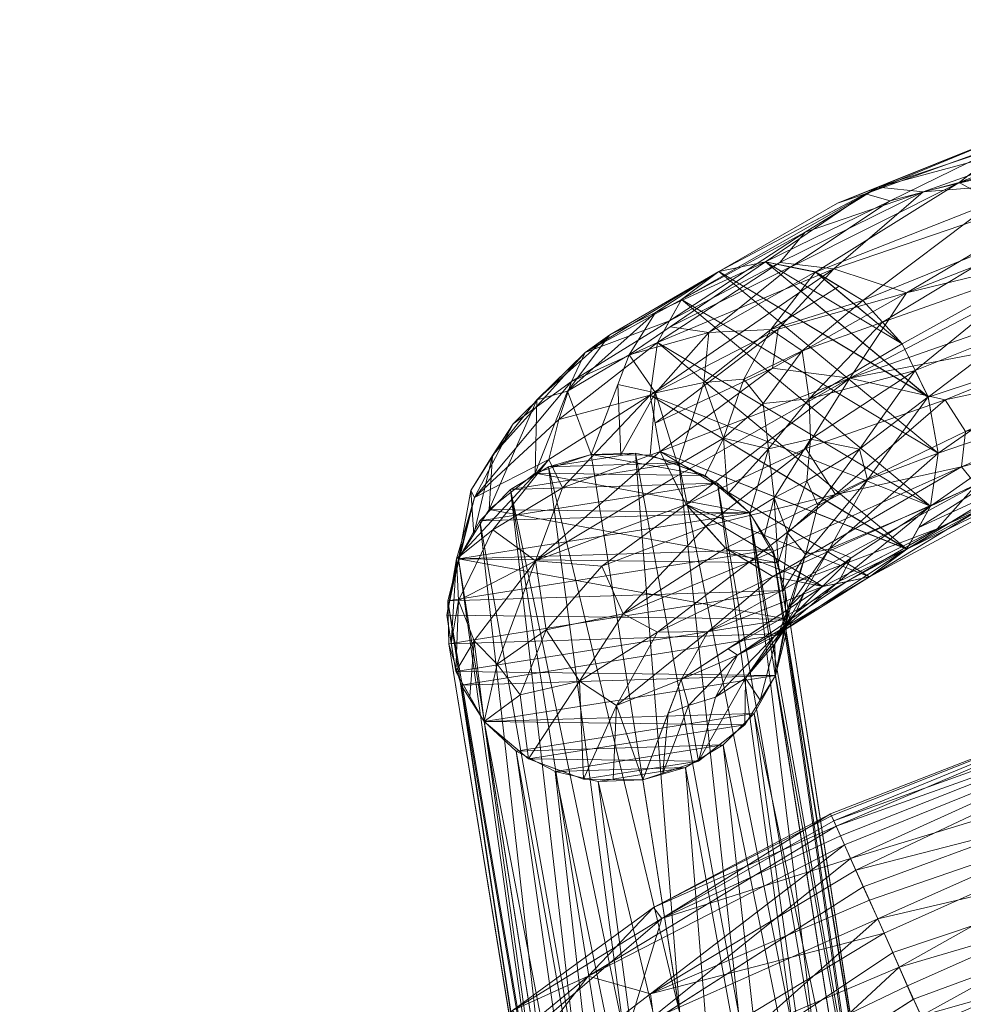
# Model space of a CAD drawing. Header units: millimetres. Extents: x -16752 to -16184, y 4980 to 5533.
# Tile 255 of 256: x -16718 to -16634, y 5439 to 5526. Entities that reach past the tile are written whole.
import ezdxf

# ---------------------------------------------------------------- set-up
doc = ezdxf.new("R2010")
doc.units = ezdxf.units.MM
doc.layers.add('I-FURN', color=30, linetype='Continuous', lineweight=9)

# ---------------------------------------------------------------- blocks, each defined once
blk = doc.blocks.new('2019_EN_Chair_Expormim_T011-U-Fontal - 0_58 x 0_56 x 0_82 m _ 22_75_ x 22_ x 32_25_-141629-_3D_')
at = {"layer": 'I-FURN', "lineweight": 18}
mesh = blk.add_polyface(dxfattribs=at)
corners = [(-179.113, 222.564, 763.591), (-158.169, 233.137, 783.995), (-131.123, 240.195, 797.615), (-100.65, 243.04, 803.104), (-100.901, 245.042, 807.912), (-101.256, 248.566, 811.736), (-101.674, 253.188, 814.119), (-102.102, 258.346, 814.771), (-102.49, 263.415, 813.618), (-102.791, 267.795, 810.796), (-102.969, 270.95, 806.651), (-103.002, 272.505, 801.67), (-102.886, 272.268, 796.462), (-134.259, 269.17, 790.484), (-162.204, 261.914, 776.482), (-184.185, 251.159, 755.726), (-188.284, 250.317, 758.846), (-191.58, 247.859, 762.058), (-193.682, 244.076, 764.983), (-194.336, 239.426, 767.267), (-193.463, 234.466, 768.636), (-191.162, 229.784, 768.924), (-187.713, 225.959, 768.092), (-183.524, 223.448, 766.239), (-154.559, 258.603, 799.014), (-153.397, 249.09, 801.445), (-149.383, 240.686, 798.116), (-150.789, 265.521, 792.571), (-170.285, 257.347, 785.752), (-135.156, 257.988, 808.712), (-171.744, 248.431, 790.245), (-168.353, 239.006, 790.063), (-132.913, 248.237, 807.913), (-134.397, 266.585, 803.54), (-127.304, 263.846, 808.934), (-178.168, 250.563, 783.289), (-126.349, 254.082, 811.294), (-176.734, 240.916, 785.852), (-174.253, 257.757, 777.226), (-160.711, 263.211, 782.775), (-137.068, 269.122, 794.22), (-125.739, 270.116, 801.449), (-147.131, 238.239, 794.919), (-127.202, 243.49, 804.673), (-166.92, 233.116, 784.653), (-175.376, 257.171, 769.337), (-100.776, 244.041, 805.508), (-115.29, 241.673, 800.467), (-125.091, 242.107, 802.32), (-181.319, 223.006, 764.915), (-169.051, 227.644, 773.393), (-165.607, 231.533, 781.915), (-131.599, 245.35, 806.177), (-101.079, 246.804, 809.824), (-115.661, 246.95, 809.583), (-166.543, 236.236, 788.577), (-185.618, 224.704, 767.166), (-178.005, 230.673, 778.154), (-189.437, 227.872, 768.508), (-180.632, 234.742, 780.239), (-192.631, 245.967, 763.521), (-182.92, 251.128, 776.136), (-180.69, 253.798, 775.252), (-102.296, 260.881, 814.195), (-119.091, 261.254, 812.251), (-120.158, 258.117, 812.674), (-193.899, 236.946, 767.951), (-183.551, 241.818, 780.195), (-183.058, 245.243, 780.266), (-154.212, 252.713, 801.218), (-150.229, 256.825, 802.467), (-101.465, 250.877, 812.928), (-117.549, 251.214, 812.06), (-152.09, 245.653, 800.904), (-154.307, 242.028, 797.939), (-102.88, 269.372, 808.724), (-118.913, 269.316, 806.083), (-119.864, 267.388, 808.264), (-152.959, 263.504, 795.048), (-149.849, 262.277, 799.201), (-192.312, 232.125, 768.78), (-148.231, 265.542, 783.483), (-102.944, 272.386, 799.066), (-117.496, 270.825, 793.678), (-119.474, 271.58, 798.59), (-102.985, 271.727, 804.161), (-173.194, 256.537, 766.104), (-177.832, 256.331, 770.794)]
mesh.append_faces([[corners[k] for k in face] for face in [(46, 47, 3)]], dxfattribs={"vtx0": -1})
mesh.append_faces([[corners[k] for k in face] for face in [(66, 68, 19), (75, 77, 9), (18, 61, 60), (6, 72, 71), (63, 65, 7), (60, 62, 17), (13, 84, 83), (1, 51, 50), (47, 48, 2), (49, 51, 23), (5, 54, 53), (23, 44, 56), (22, 57, 58), (81, 40, 13), (15, 45, 86)]], dxfattribs={"vtx0": -1, "vtx1": -1})
mesh.append_faces([[corners[k] for k in face] for face in [(75, 76, 77), (28, 35, 24), (76, 33, 77), (59, 37, 21), (84, 13, 40), (34, 24, 70), (29, 69, 36), (43, 26, 42), (52, 26, 43), (87, 39, 45), (36, 72, 6), (78, 79, 33), (40, 81, 39), (45, 39, 14), (66, 67, 68), (33, 41, 78), (71, 72, 54), (31, 73, 37), (60, 61, 62), (73, 25, 37), (49, 50, 51), (63, 64, 65), (59, 57, 31), (35, 30, 24), (69, 25, 36), (57, 44, 55), (70, 30, 69), (74, 32, 73), (84, 41, 11), (33, 79, 34), (28, 78, 38), (36, 25, 73), (57, 59, 58), (37, 25, 69), (39, 38, 27), (39, 27, 40), (41, 40, 27), (41, 27, 78), (76, 10, 41), (44, 42, 26), (48, 4, 43), (54, 43, 53), (44, 26, 55), (87, 45, 16), (42, 2, 48), (46, 48, 47), (42, 48, 43), (51, 42, 44), (42, 51, 1), (51, 44, 23), (74, 52, 32), (43, 54, 52), (74, 55, 26), (57, 55, 31), (44, 57, 56), (37, 59, 31), (28, 62, 61), (18, 35, 61), (35, 28, 61), (28, 38, 62), (38, 17, 62), (29, 65, 64), (8, 34, 64), (34, 29, 64), (29, 36, 65), (36, 7, 65), (67, 37, 30), (67, 30, 68), (30, 35, 68), (35, 19, 68), (70, 69, 29), (37, 69, 30), (34, 70, 29), (30, 70, 24), (72, 36, 32), (32, 52, 54), (54, 72, 32), (74, 73, 31), (36, 73, 32), (55, 74, 31), (74, 26, 52), (33, 76, 41), (33, 34, 77), (34, 9, 77), (38, 78, 27), (79, 28, 24), (28, 79, 78), (34, 79, 24), (20, 37, 67), (83, 84, 82), (41, 84, 40), (16, 38, 87), (39, 87, 38)]], dxfattribs={"vtx0": -1, "vtx1": -1, "vtx2": -1})
mesh.append_faces([[corners[k] for k in face] for face in [(64, 63, 8), (42, 1, 2), (45, 14, 86), (43, 4, 53), (59, 21, 58), (37, 20, 80), (41, 10, 85)]], dxfattribs={"vtx0": -1, "vtx2": -1})
mesh.append_faces([[corners[k] for k in face] for face in [(11, 82, 84), (22, 56, 57), (6, 7, 36), (16, 17, 38), (8, 9, 34), (66, 20, 67), (18, 19, 35), (46, 4, 48), (15, 16, 45), (5, 71, 54), (85, 11, 41), (75, 10, 76), (80, 21, 37), (81, 14, 39)]], dxfattribs={"vtx1": -1, "vtx2": -1})
mesh.append_faces([[corners[k] for k in face] for face in [(49, 0, 50), (82, 12, 83)]], dxfattribs={"vtx2": -1})
mesh = blk.add_polyface(dxfattribs=at)
corners = [(-184.185, 251.159, 755.726), (-162.204, 261.914, 776.482), (-134.259, 269.17, 790.484), (-102.886, 272.268, 796.462), (-102.635, 270.266, 791.656), (-102.279, 266.743, 787.832), (-101.862, 262.121, 785.451), (-101.434, 256.964, 784.801), (-101.046, 251.896, 785.955), (-100.745, 247.517, 788.776), (-100.568, 244.361, 792.918), (-100.534, 242.803, 797.897), (-100.65, 243.04, 803.104), (-131.123, 240.195, 797.615), (-158.169, 233.137, 783.995), (-179.113, 222.564, 763.591), (-175.016, 223.409, 760.472), (-171.724, 225.871, 757.26), (-169.626, 229.655, 754.337), (-168.971, 234.304, 752.053), (-169.841, 239.263, 750.683), (-172.139, 243.944, 750.393), (-175.587, 247.768, 751.224), (-179.775, 250.276, 753.079), (-139.477, 244.363, 777.338), (-142.524, 259.023, 775.862), (-136.931, 239.085, 787.169), (-145.769, 263.804, 779.469), (-126.737, 251.908, 780.53), (-152.646, 236.572, 773.204), (-152.712, 250.533, 767.584), (-124.93, 243.623, 786.701), (-123.857, 257.638, 781.252), (-154.517, 244.319, 765.935), (-158.534, 232.332, 774.164), (-123.107, 267.067, 786.496), (-122.504, 263.667, 783.754), (-118.98, 248.242, 784.694), (-157.271, 238.303, 765.597), (-164.054, 256.456, 766.011), (-160.747, 253.792, 764.682), (-123.821, 269.39, 789.831), (-167.115, 258.164, 768.166), (-149.793, 235.213, 784.469), (-131.498, 239.662, 793.254), (-118.232, 242.019, 793.792), (-115.886, 241.617, 800.36), (-100.608, 242.954, 801.216), (-115.324, 241.857, 797.981), (-165.512, 229.225, 774.002), (-152.742, 263.76, 779.016), (-138.85, 266.813, 784.856), (-148.231, 265.542, 783.483), (-150.93, 259.514, 773.417), (-135.936, 263.049, 780.575), (-101.24, 254.43, 785.378), (-114.045, 252.329, 784.047), (-115.397, 255.193, 783.18), (-127.223, 254.516, 780.062), (-141.6, 249.961, 774.077), (-138.897, 254.377, 775.571), (-133.467, 258.524, 778.665), (-118.45, 261.266, 783.329), (-143.851, 246.032, 773.552), (-146.697, 255.127, 772.27), (-159.579, 250.897, 763.473), (-170.99, 241.603, 750.538), (-162.022, 245.183, 759.625), (-131.43, 248.32, 779.734), (-153.516, 247.437, 766.576), (-170.675, 227.763, 755.799), (-161.856, 233.354, 764.282), (-162.312, 231.603, 766.904), (-153.262, 238.058, 770.461), (-139.786, 239.722, 782.356), (-137.774, 242.209, 780.419), (-126.065, 245.33, 784.219), (-113.799, 246.083, 788.028), (-102.457, 268.505, 789.744), (-102.071, 264.432, 786.642), (-177.681, 249.022, 752.151), (-173.863, 245.856, 750.809), (-118.572, 270.719, 793.473), (-181.98, 250.718, 754.402), (-148.586, 235.792, 782.07), (-144.646, 236.666, 790.805), (-125.454, 241.951, 789.326), (-100.551, 243.582, 795.408), (-168.641, 227.851, 773.793), (-177.065, 222.987, 762.031), (-102.76, 271.267, 794.059), (-173.194, 256.537, 766.104)]
mesh.append_faces([[corners[k] for k in face] for face in [(89, 88, 15), (91, 83, 0), (90, 82, 3)]], dxfattribs={"vtx0": -1})
mesh.append_faces([[corners[k] for k in face] for face in [(9, 37, 8), (8, 56, 55), (47, 48, 11), (7, 32, 6), (70, 72, 17), (66, 67, 20), (21, 65, 66), (10, 77, 9), (81, 65, 21), (85, 44, 13)]], dxfattribs={"vtx0": -1, "vtx1": -1})
mesh.append_faces([[corners[k] for k in face] for face in [(74, 86, 26), (11, 48, 45), (61, 36, 62), (32, 57, 58), (77, 10, 31), (55, 56, 57), (74, 75, 31), (27, 50, 51), (63, 33, 59), (25, 53, 54), (44, 85, 43), (54, 36, 25), (82, 90, 41), (29, 74, 34), (59, 69, 60), (69, 67, 30), (70, 71, 72), (39, 53, 40), (65, 30, 67), (88, 89, 49), (31, 75, 76), (60, 61, 32), (43, 34, 84), (27, 39, 42), (27, 42, 50), (83, 91, 42), (39, 40, 22), (65, 40, 64), (31, 86, 74), (43, 49, 34), (35, 5, 36), (33, 63, 38), (61, 62, 32), (76, 77, 31), (68, 24, 63), (33, 38, 19), (71, 73, 29), (39, 23, 42), (40, 53, 25), (40, 25, 64), (65, 81, 40), (51, 35, 27), (42, 1, 50), (43, 26, 44), (49, 43, 14), (45, 44, 26), (48, 13, 44), (86, 45, 26), (46, 48, 47), (45, 48, 44), (34, 49, 16), (51, 2, 41), (50, 52, 51), (35, 51, 41), (39, 27, 53), (54, 27, 35), (27, 54, 53), (35, 36, 54), (28, 57, 56), (8, 37, 56), (68, 56, 37), (58, 57, 28), (32, 7, 57), (59, 58, 28), (60, 32, 58), (28, 68, 63), (69, 33, 67), (59, 60, 58), (61, 64, 25), (64, 60, 30), (36, 61, 25), (62, 36, 79), (6, 32, 62), (28, 63, 59), (38, 63, 24), (60, 64, 61), (64, 30, 65), (66, 65, 67), (33, 20, 67), (56, 68, 28), (37, 24, 68), (60, 69, 30), (59, 33, 69), (38, 73, 71), (38, 71, 18), (71, 29, 72), (29, 34, 72), (34, 17, 72), (38, 24, 73), (73, 24, 75), (74, 26, 84), (29, 73, 75), (75, 74, 29), (76, 24, 37), (24, 76, 75), (77, 37, 9), (37, 77, 76), (4, 35, 41), (74, 84, 34), (26, 43, 84), (10, 86, 31), (10, 45, 86)]], dxfattribs={"vtx0": -1, "vtx1": -1, "vtx2": -1})
mesh.append_faces([[corners[k] for k in face] for face in [(36, 5, 79), (35, 4, 78), (57, 7, 55), (62, 79, 6), (45, 10, 87), (49, 14, 88), (51, 52, 2), (50, 1, 52), (41, 2, 82), (42, 23, 83)]], dxfattribs={"vtx0": -1, "vtx2": -1})
mesh.append_faces([[corners[k] for k in face] for face in [(19, 20, 33), (16, 17, 34), (18, 19, 38), (80, 23, 39, 22), (70, 18, 71), (46, 13, 48), (78, 5, 35), (81, 22, 40), (85, 14, 43), (87, 11, 45), (89, 16, 49), (90, 4, 41), (91, 1, 42)]], dxfattribs={"vtx1": -1, "vtx2": -1})
mesh.append_faces([[corners[k] for k in face] for face in [(47, 12, 46)]], dxfattribs={"vtx2": -1})
mesh = blk.add_polyface(dxfattribs=at)
corners = [(-194.995, 205.525, 703.813), (-191.617, 214.364, 734.823), (-179.114, 222.565, 763.591), (-183.524, 223.449, 766.239), (-187.709, 225.956, 768.091), (-191.162, 229.784, 768.924), (-193.463, 234.463, 768.637), (-194.337, 239.423, 767.269), (-193.684, 244.076, 764.984), (-191.586, 247.856, 762.063), (-188.288, 250.32, 758.847), (-184.188, 251.163, 755.727), (-196.185, 242.982, 727.026), (-199.536, 234.212, 696.261), (-204.466, 232.546, 696.493), (-208.526, 229.352, 697.152), (-211.232, 225.012, 698.16), (-212.251, 220.053, 699.393), (-211.464, 215.073, 700.704), (-208.962, 210.668, 701.936), (-205.053, 207.376, 702.937), (-200.2, 205.588, 703.59), (-208.194, 227.567, 735.353), (-203.503, 218.749, 736.803), (-206.404, 236.903, 731.909), (-204.319, 239.028, 724.903), (-204.454, 224.839, 743.513), (-200.575, 214.229, 730.96), (-209.807, 230.415, 726.468), (-189.215, 218.597, 750.263), (-197.301, 212.102, 727.184), (-193.693, 218.543, 748.182), (-196.728, 220.176, 749.049), (-189.436, 227.87, 768.508), (-198.585, 224.369, 753.35), (-185.617, 224.702, 767.165), (-193.857, 246.721, 742.568), (-201.634, 239.77, 719.652), (-197.895, 244.755, 741.022), (-200.064, 243.197, 743.397), (-192.635, 245.966, 763.524), (-201.278, 240.645, 748.913), (-202.372, 237.274, 750.488), (-203.252, 233.772, 750.002), (-202.047, 231.273, 752.686), (-211.858, 217.563, 700.049), (-211.215, 221.348, 718.13), (-209.841, 217.791, 718.858), (-211.41, 225.005, 719.169), (-207.816, 215.73, 721.241), (-205.79, 213.014, 719.534), (-209.879, 227.182, 697.656), (-210.13, 231.023, 715.106), (-208.222, 234.12, 716.195), (-192.313, 232.124, 768.78), (-202.627, 206.482, 703.263), (-211.741, 222.532, 698.777), (-181.319, 223.007, 764.915), (-197.597, 205.557, 703.701), (-210.213, 212.87, 701.32)]
mesh.append_faces([[corners[k] for k in face] for face in [(6, 26, 54), (2, 29, 1), (1, 30, 0), (13, 37, 12), (9, 39, 40), (7, 44, 6), (3, 29, 57)]], dxfattribs={"vtx0": -1, "vtx1": -1})
mesh.append_faces([[corners[k] for k in face] for face in [(44, 7, 43), (39, 24, 41), (42, 8, 41), (30, 31, 27), (27, 31, 32), (23, 49, 50), (34, 26, 23), (38, 39, 10), (23, 27, 32), (49, 26, 47), (3, 31, 29), (42, 43, 7), (29, 31, 30), (51, 52, 53), (23, 50, 27), (18, 47, 46), (32, 31, 35), (29, 30, 1), (45, 46, 48), (38, 37, 25), (33, 34, 32), (34, 5, 26), (32, 34, 23), (37, 36, 12), (38, 10, 36), (25, 37, 14), (37, 38, 36), (38, 25, 39), (53, 39, 25), (39, 41, 40), (28, 41, 24), (41, 28, 42), (28, 48, 43), (28, 43, 42), (44, 43, 22), (26, 44, 22), (46, 26, 22), (46, 22, 48), (49, 47, 19), (26, 46, 47), (43, 48, 22), (26, 49, 23), (19, 50, 49), (50, 20, 27), (52, 28, 24), (52, 16, 28), (52, 24, 53), (39, 53, 24), (25, 15, 53), (26, 6, 44), (27, 21, 30), (56, 48, 28)]], dxfattribs={"vtx0": -1, "vtx1": -1, "vtx2": -1})
mesh.append_faces([[corners[k] for k in face] for face in [(30, 58, 0), (25, 14, 15), (29, 2, 57), (48, 56, 17), (26, 5, 54), (36, 10, 11), (46, 45, 18), (39, 9, 10), (31, 3, 35), (41, 8, 40), (47, 18, 59), (28, 16, 56), (50, 19, 20), (30, 21, 58)]], dxfattribs={"vtx0": -1, "vtx2": -1})
mesh.append_faces([[corners[k] for k in face] for face in [(33, 5, 34), (35, 4, 32), (4, 33, 32), (7, 8, 42), (11, 12, 36), (13, 14, 37), (51, 16, 52), (15, 51, 53), (55, 21, 27, 20), (17, 45, 48), (59, 19, 47)]], dxfattribs={"vtx1": -1, "vtx2": -1})
mesh = blk.add_polyface(dxfattribs=at)
corners = [(-199.536, 234.212, 696.261), (-196.185, 242.982, 727.026), (-184.188, 251.163, 755.727), (-179.779, 250.28, 753.079), (-175.595, 247.776, 751.226), (-172.142, 243.948, 750.394), (-169.845, 239.269, 750.683), (-168.974, 234.31, 752.053), (-169.627, 229.658, 754.337), (-171.722, 225.877, 757.257), (-175.016, 223.41, 760.472), (-179.114, 222.565, 763.591), (-191.617, 214.364, 734.823), (-194.995, 205.525, 703.813), (-190.065, 207.191, 703.581), (-186.005, 210.385, 702.922), (-183.3, 214.725, 701.914), (-182.281, 219.684, 700.68), (-183.068, 224.663, 699.37), (-185.569, 229.069, 698.138), (-189.478, 232.36, 697.137), (-194.331, 234.148, 696.484), (-181.507, 220.259, 730.172), (-179.561, 229.694, 726.64), (-184.376, 238.695, 725.091), (-178.543, 225.877, 732.219), (-180.213, 235.554, 729.049), (-189.599, 240.551, 721.639), (-183.404, 218.178, 736.974), (-187.46, 217.091, 744.389), (-186.632, 216.509, 738.499), (-192.74, 211.425, 724.512), (-188.57, 212.815, 722.259), (-185.944, 214.508, 720.367), (-193.232, 206.121, 703.73), (-184.653, 212.555, 702.418), (-183.358, 217.525, 716.143), (-182.177, 220.7, 715.064), (-180.74, 222.059, 727.582), (-176.614, 225.11, 741.738), (-177.706, 223.012, 743.864), (-180.649, 225.401, 722.017), (-182.675, 222.174, 700.025), (-182.223, 227.29, 713.215), (-183.403, 230.389, 712.371), (-183.909, 234.697, 718.704), (-187.524, 230.715, 697.637), (-187.882, 235.653, 711.362), (-180.336, 239.118, 733.048), (-173.869, 245.862, 750.81), (-180.936, 243.341, 738.36), (-183.707, 245.225, 738.812), (-189.158, 244.936, 734.01), (-186.086, 240.831, 726.719), (-180.53, 231.871, 724.645), (-175.908, 234.665, 738.192), (-175.188, 231.982, 739.545), (-193.869, 239.635, 715.338), (-196.933, 234.18, 696.372), (-197.19, 240.353, 717.804), (-190.965, 212.086, 724.227), (-181.984, 250.722, 754.403), (-192.589, 245.434, 735.629), (-170.994, 241.608, 750.538), (-191.904, 233.254, 696.81), (-177.065, 222.987, 762.031), (-182.791, 217.205, 701.297), (-184.319, 226.866, 698.754), (-177.687, 249.028, 752.153)]
mesh.append_faces([[corners[k] for k in face] for face in [(12, 30, 29), (6, 55, 63), (5, 48, 49), (31, 60, 12), (62, 52, 1), (1, 57, 59), (17, 37, 66), (19, 44, 67)]], dxfattribs={"vtx0": -1, "vtx1": -1})
mesh.append_faces([[corners[k] for k in face] for face in [(39, 8, 40), (39, 40, 22), (38, 39, 22), (23, 41, 43), (22, 28, 33), (27, 57, 52), (56, 55, 6), (22, 33, 36), (50, 48, 24), (54, 55, 23), (63, 55, 26), (32, 28, 30), (50, 51, 4), (38, 37, 25), (33, 28, 32), (37, 41, 25), (26, 44, 45), (30, 65, 29), (58, 59, 57), (51, 52, 3), (14, 33, 32), (55, 56, 23), (45, 47, 24), (54, 44, 26), (48, 26, 45), (14, 32, 60), (35, 36, 33), (10, 30, 28), (60, 32, 30), (37, 36, 16), (38, 22, 36), (42, 43, 41), (37, 38, 36), (39, 25, 8), (25, 39, 38), (9, 28, 40), (28, 22, 40), (17, 41, 37), (56, 41, 23), (44, 43, 18), (54, 23, 43), (19, 45, 44), (48, 45, 24), (46, 47, 45), (53, 47, 27), (51, 50, 53), (48, 50, 49), (53, 50, 24), (52, 51, 27), (47, 64, 27), (47, 53, 24), (51, 53, 27), (44, 54, 43), (48, 63, 26), (26, 55, 54), (7, 25, 56), (41, 56, 25), (1, 52, 57), (12, 60, 30), (34, 60, 31), (52, 62, 61), (64, 57, 27)]], dxfattribs={"vtx0": -1, "vtx1": -1, "vtx2": -1})
mesh.append_faces([[corners[k] for k in face] for face in [(25, 7, 8), (33, 14, 15), (57, 64, 21), (36, 35, 16), (37, 16, 66), (40, 8, 9), (43, 42, 18), (44, 18, 67), (47, 20, 64), (50, 4, 49), (48, 5, 63), (51, 3, 68), (56, 6, 7), (57, 21, 58), (30, 10, 65)]], dxfattribs={"vtx0": -1, "vtx2": -1})
mesh.append_faces([[corners[k] for k in face] for face in [(11, 29, 65)]], dxfattribs={"vtx1": -1})
mesh.append_faces([[corners[k] for k in face] for face in [(15, 35, 33), (9, 10, 28), (19, 46, 45), (17, 42, 41), (34, 14, 60), (46, 20, 47), (61, 3, 52), (68, 4, 51)]], dxfattribs={"vtx1": -1, "vtx2": -1})
mesh.append_faces([[corners[k] for k in face] for face in [(31, 13, 34), (58, 0, 59), (62, 2, 61)]], dxfattribs={"vtx2": -1})
mesh = blk.add_polyface(dxfattribs=at)
corners = [(-179.114, 222.565, 763.591), (-175.016, 223.41, 760.472), (-171.722, 225.877, 757.257), (-169.627, 229.658, 754.337), (-168.974, 234.31, 752.053), (-169.845, 239.269, 750.683), (-172.142, 243.948, 750.394), (-175.595, 247.776, 751.226), (-179.779, 250.28, 753.079), (-184.188, 251.163, 755.727), (-188.288, 250.32, 758.847), (-191.586, 247.856, 762.063), (-193.684, 244.076, 764.984), (-194.337, 239.423, 767.269), (-193.463, 234.463, 768.637), (-191.162, 229.784, 768.924), (-187.709, 225.956, 768.091), (-183.524, 223.449, 766.239)]
mesh.append_faces([[corners[k] for k in face] for face in [(0, 16, 17)]], dxfattribs={"vtx0": -1})
mesh.append_faces([[corners[k] for k in face] for face in [(4, 11, 3), (10, 5, 9), (5, 10, 4), (9, 6, 8), (12, 3, 11)]], dxfattribs={"vtx0": -1, "vtx1": -1})
mesh.append_faces([[corners[k] for k in face] for face in [(15, 0, 1), (3, 12, 13), (4, 10, 11), (9, 5, 6)]], dxfattribs={"vtx0": -1, "vtx2": -1})
mesh.append_faces([[corners[k] for k in face] for face in [(7, 8, 6)]], dxfattribs={"vtx1": -1})
mesh.append_faces([[corners[k] for k in face] for face in [(15, 16, 0), (14, 15, 1), (13, 14, 2), (1, 2, 14), (2, 3, 13)]], dxfattribs={"vtx1": -1, "vtx2": -1})
mesh = blk.add_polyface(dxfattribs=at)
corners = [(-179.113, 222.564, 763.591), (-183.524, 223.448, 766.239), (-187.713, 225.959, 768.092), (-191.162, 229.784, 768.924), (-193.463, 234.466, 768.636), (-194.336, 239.426, 767.267), (-193.682, 244.076, 764.983), (-191.58, 247.859, 762.058), (-188.284, 250.317, 758.846), (-184.185, 251.159, 755.726), (-179.775, 250.276, 753.079), (-175.587, 247.768, 751.224), (-172.139, 243.944, 750.393), (-169.841, 239.263, 750.683), (-168.971, 234.304, 752.053), (-169.626, 229.655, 754.337), (-171.724, 225.871, 757.26), (-175.016, 223.409, 760.472)]
mesh.append_faces([[corners[k] for k in face] for face in [(12, 10, 11)]], dxfattribs={"vtx0": -1})
mesh.append_faces([[corners[k] for k in face] for face in [(16, 6, 15), (15, 7, 14), (9, 13, 8), (14, 8, 13), (10, 12, 9), (7, 15, 6)]], dxfattribs={"vtx0": -1, "vtx1": -1})
mesh.append_faces([[corners[k] for k in face] for face in [(0, 2, 3), (17, 3, 4), (16, 4, 5), (4, 16, 17), (16, 5, 6)]], dxfattribs={"vtx0": -1, "vtx2": -1})
mesh.append_faces([[corners[k] for k in face] for face in [(1, 2, 0)]], dxfattribs={"vtx1": -1})
mesh.append_faces([[corners[k] for k in face] for face in [(17, 0, 3), (7, 8, 14), (12, 13, 9)]], dxfattribs={"vtx1": -1, "vtx2": -1})
mesh = blk.add_polyface(dxfattribs=at)
corners = [(-194.995, 205.525, 703.813), (-200.2, 205.588, 703.59), (-205.053, 207.376, 702.937), (-208.962, 210.668, 701.936), (-211.464, 215.073, 700.704), (-212.251, 220.053, 699.393), (-211.232, 225.012, 698.16), (-208.526, 229.352, 697.152), (-204.466, 232.546, 696.493), (-199.536, 234.212, 696.261), (-194.331, 234.148, 696.484), (-189.478, 232.36, 697.137), (-185.569, 229.069, 698.138), (-183.068, 224.663, 699.37), (-182.281, 219.684, 700.68), (-183.3, 214.725, 701.914), (-186.005, 210.385, 702.922), (-190.065, 207.191, 703.581)]
mesh.append_faces([[corners[k] for k in face] for face in [(11, 9, 10)]], dxfattribs={"vtx0": -1})
mesh.append_faces([[corners[k] for k in face] for face in [(14, 6, 13), (8, 12, 7), (13, 7, 12), (9, 11, 8), (6, 14, 5)]], dxfattribs={"vtx0": -1, "vtx1": -1})
mesh.append_faces([[corners[k] for k in face] for face in [(17, 1, 2), (16, 2, 3), (15, 3, 4), (3, 15, 16), (4, 14, 15)]], dxfattribs={"vtx0": -1, "vtx2": -1})
mesh.append_faces([[corners[k] for k in face] for face in [(0, 1, 17)]], dxfattribs={"vtx1": -1})
mesh.append_faces([[corners[k] for k in face] for face in [(16, 17, 2), (4, 5, 14), (6, 7, 13), (11, 12, 8)]], dxfattribs={"vtx1": -1, "vtx2": -1})
mesh = blk.add_polyface(dxfattribs=at)
corners = [(-194.995, 205.525, 703.813), (-191.238, 206.62, 703.681), (-187.892, 208.618, 703.301), (-185.184, 211.383, 702.698), (-183.3, 214.726, 701.914), (-182.368, 218.42, 701.002), (-182.451, 222.212, 700.024), (-183.544, 225.844, 699.047), (-185.572, 229.07, 698.138), (-188.397, 231.668, 697.358), (-191.826, 233.462, 696.76), (-195.627, 234.33, 696.386), (-199.539, 234.212, 696.261), (-203.296, 233.116, 696.393), (-206.642, 231.118, 696.773), (-209.35, 228.354, 697.376), (-211.234, 225.01, 698.16), (-212.166, 221.317, 699.072), (-212.083, 217.525, 700.05), (-210.99, 213.892, 701.027), (-208.962, 210.667, 701.936), (-206.137, 208.069, 702.716), (-202.707, 206.275, 703.314), (-198.907, 205.407, 703.688)]
mesh.append_faces([[corners[k] for k in face] for face in [(22, 2, 21), (17, 7, 16), (16, 8, 15), (18, 6, 17)]], dxfattribs={"vtx0": -1, "vtx1": -1})
mesh.append_faces([[corners[k] for k in face] for face in [(3, 20, 21), (21, 2, 3), (9, 14, 15), (17, 6, 7), (15, 8, 9)]], dxfattribs={"vtx0": -1, "vtx2": -1})
mesh.append_faces([[corners[k] for k in face] for face in [(0, 1, 23), (12, 13, 11)]], dxfattribs={"vtx1": -1})
mesh.append_faces([[corners[k] for k in face] for face in [(22, 23, 1), (19, 20, 4), (18, 19, 5), (1, 2, 22), (3, 4, 20), (4, 5, 19), (5, 6, 18), (13, 14, 10), (7, 8, 16), (9, 10, 14), (10, 11, 13)]], dxfattribs={"vtx1": -1, "vtx2": -1})
mesh = blk.add_polyface(dxfattribs=at)
corners = [(-194.995, 205.525, 703.813), (-198.907, 205.407, 703.688), (-202.707, 206.275, 703.314), (-206.137, 208.069, 702.716), (-208.962, 210.667, 701.936), (-210.99, 213.892, 701.027), (-212.083, 217.525, 700.05), (-212.166, 221.317, 699.072), (-211.234, 225.01, 698.16), (-209.35, 228.354, 697.376), (-206.642, 231.118, 696.773), (-203.296, 233.116, 696.393), (-199.539, 234.212, 696.261), (-191.736, 184.947, 481.386), (-196.665, 183.274, 481.585), (-200.725, 180.056, 482.159), (-203.422, 175.69, 483.037), (-204.435, 170.691, 484.115), (-203.639, 165.674, 485.262), (-201.132, 161.236, 486.34), (-197.213, 157.914, 487.219), (-192.362, 156.112, 487.792), (-187.158, 156.043, 487.991), (-203.928, 173.191, 483.576), (-198.695, 181.665, 481.872), (-202.386, 163.455, 485.801), (-199.172, 159.575, 486.779)]
mesh.append_faces([[corners[k] for k in face] for face in [(17, 7, 23), (15, 10, 24), (8, 23, 7), (11, 14, 10), (10, 15, 9), (18, 6, 17), (20, 3, 26), (4, 26, 3)]], dxfattribs={"vtx0": -1, "vtx1": -1})
mesh.append_faces([[corners[k] for k in face] for face in [(25, 4, 5), (10, 14, 24), (17, 6, 7), (5, 18, 25), (2, 20, 21), (1, 21, 22), (4, 19, 26), (21, 1, 2)]], dxfattribs={"vtx0": -1, "vtx2": -1})
mesh.append_faces([[corners[k] for k in face] for face in [(13, 14, 11), (25, 19, 4), (15, 16, 9), (8, 9, 16), (16, 23, 8), (5, 6, 18), (2, 3, 20)]], dxfattribs={"vtx1": -1, "vtx2": -1})
mesh.append_faces([[corners[k] for k in face] for face in [(11, 12, 13), (22, 0, 1)]], dxfattribs={"vtx2": -1})
mesh = blk.add_polyface(dxfattribs=at)
corners = [(-199.539, 234.212, 696.261), (-195.627, 234.33, 696.386), (-191.826, 233.462, 696.76), (-188.397, 231.668, 697.358), (-185.572, 229.07, 698.138), (-183.544, 225.844, 699.047), (-182.451, 222.212, 700.024), (-182.368, 218.42, 701.002), (-183.3, 214.726, 701.914), (-185.184, 211.383, 702.698), (-187.892, 208.618, 703.301), (-191.238, 206.62, 703.681), (-194.995, 205.525, 703.813), (-187.158, 156.043, 487.991), (-182.229, 157.717, 487.791), (-178.169, 160.935, 487.218), (-175.472, 165.301, 486.339), (-174.459, 170.299, 485.261), (-175.255, 175.317, 484.114), (-177.762, 179.755, 483.036), (-181.681, 183.077, 482.158), (-186.532, 184.879, 481.585), (-191.736, 184.947, 481.386), (-180.199, 159.326, 487.505), (-174.966, 167.8, 485.8), (-179.722, 181.416, 482.597), (-176.508, 177.536, 483.575)]
mesh.append_faces([[corners[k] for k in face] for face in [(13, 11, 12), (1, 22, 0)]], dxfattribs={"vtx0": -1})
mesh.append_faces([[corners[k] for k in face] for face in [(4, 25, 3), (10, 15, 9), (8, 24, 7), (25, 4, 19), (18, 6, 17)]], dxfattribs={"vtx0": -1, "vtx1": -1})
mesh.append_faces([[corners[k] for k in face] for face in [(11, 13, 14), (9, 15, 16), (16, 8, 9), (8, 16, 24), (17, 6, 7), (5, 18, 26), (1, 21, 22), (26, 4, 5)]], dxfattribs={"vtx0": -1, "vtx2": -1})
mesh.append_faces([[corners[k] for k in face] for face in [(23, 15, 10, 14), (24, 17, 7), (10, 11, 14), (25, 20, 3), (20, 21, 2), (26, 19, 4), (5, 6, 18), (2, 3, 20), (1, 2, 21)]], dxfattribs={"vtx1": -1, "vtx2": -1})
mesh = blk.add_polyface(dxfattribs=at)
corners = [(-37.427, 215.634, 629.299), (-83.195, 211.959, 629.299), (-128.038, 202.093, 629.299), (-171.122, 186.22, 629.299), (-172.389, 189.048, 628.279), (-173.721, 192.021, 628.095), (-175.027, 194.937, 628.762), (-176.218, 197.595, 630.232), (-177.213, 199.816, 632.407), (-177.944, 201.447, 635.137), (-178.361, 202.378, 638.236), (-178.436, 202.545, 641.494), (-178.164, 201.936, 644.689), (-177.562, 200.594, 647.602), (-176.673, 198.61, 650.035), (-175.557, 196.119, 651.823), (-131.064, 212.51, 651.823), (-84.755, 222.694, 651.823), (-37.49, 226.482, 651.823), (-37.506, 229.212, 650.035), (-37.519, 231.386, 647.602), (-37.528, 232.856, 644.689), (-37.532, 233.523, 641.494), (-37.53, 233.34, 638.236), (-37.524, 232.32, 635.137), (-37.514, 230.532, 632.407), (-37.5, 228.099, 630.232), (-37.483, 225.186, 628.762), (-37.464, 221.992, 628.095), (-37.445, 218.734, 628.279), (-109.579, 225.288, 639.854), (-111.232, 218.205, 629.557), (-136.143, 217.033, 646.091), (-81.997, 228.938, 646.088), (-81.885, 228.255, 633.808), (-137.424, 215.914, 633.801), (-76.075, 221.228, 628.377), (-145.137, 215.508, 639.857), (-73.198, 231.324, 639.857), (-141.095, 206.616, 628.371), (-110.058, 212.143, 628.063), (-109.418, 224.556, 644.879), (-110.039, 223.793, 634.85)]
mesh.append_faces([[corners[k] for k in face] for face in [(11, 37, 10), (13, 32, 12), (9, 35, 8), (5, 39, 4), (26, 34, 25), (14, 32, 13), (22, 38, 21), (29, 36, 28)]], dxfattribs={"vtx0": -1, "vtx1": -1})
mesh.append_faces([[corners[k] for k in face] for face in [(39, 40, 2), (14, 16, 32), (37, 32, 41), (37, 42, 35), (9, 37, 35), (19, 33, 17), (35, 39, 7), (33, 38, 41), (42, 31, 35), (34, 30, 38), (39, 35, 31), (17, 33, 41), (38, 24, 34), (41, 32, 16), (38, 33, 21), (1, 40, 36), (4, 39, 2), (31, 36, 40), (37, 41, 30), (29, 1, 36), (37, 12, 32), (34, 36, 31), (38, 30, 41), (37, 30, 42), (26, 36, 34), (40, 39, 31), (31, 42, 34), (34, 42, 30)]], dxfattribs={"vtx0": -1, "vtx1": -1, "vtx2": -1})
mesh.append_faces([[corners[k] for k in face] for face in [(41, 16, 17), (39, 6, 7), (37, 9, 10), (40, 1, 2), (38, 23, 24), (36, 26, 27), (37, 11, 12)]], dxfattribs={"vtx0": -1, "vtx2": -1})
mesh.append_faces([[corners[k] for k in face] for face in [(15, 16, 14), (0, 1, 29)]], dxfattribs={"vtx1": -1})
mesh.append_faces([[corners[k] for k in face] for face in [(7, 8, 35), (19, 20, 33), (22, 23, 38), (24, 25, 34), (5, 6, 39), (27, 28, 36), (20, 21, 33)]], dxfattribs={"vtx1": -1, "vtx2": -1})
mesh.append_faces([[corners[k] for k in face] for face in [(2, 3, 4), (17, 18, 19)]], dxfattribs={"vtx2": -1})
mesh = blk.add_polyface(dxfattribs=at)
corners = [(-37.49, 226.482, 651.823), (-84.755, 222.694, 651.823), (-131.064, 212.51, 651.823), (-175.557, 196.119, 651.823), (-174.29, 193.29, 652.843), (-172.958, 190.317, 653.026), (-171.651, 187.402, 652.359), (-170.46, 184.743, 650.889), (-169.465, 182.523, 648.714), (-168.735, 180.892, 645.984), (-168.318, 179.961, 642.885), (-168.243, 179.794, 639.627), (-168.515, 180.402, 636.432), (-169.116, 181.744, 633.519), (-170.006, 183.728, 631.086), (-171.122, 186.22, 629.299), (-128.038, 202.093, 629.299), (-83.195, 211.959, 629.299), (-37.427, 215.634, 629.299), (-37.411, 212.904, 631.086), (-37.398, 210.73, 633.519), (-37.389, 209.259, 636.432), (-37.385, 208.593, 639.627), (-37.387, 208.776, 642.885), (-37.393, 209.796, 645.984), (-37.403, 211.583, 648.714), (-37.417, 214.016, 650.889), (-37.434, 216.93, 652.359), (-37.453, 220.124, 653.026), (-37.472, 223.382, 652.843), (-104.289, 200.895, 641.262), (-110.872, 206.415, 651.719), (-129.27, 195.743, 634.928), (-79.459, 206.707, 634.924), (-79.556, 207.403, 647.412), (-131.286, 195.86, 647.408), (-76.35, 215.812, 652.799), (-137.329, 191.8, 641.262), (-70.484, 206.511, 641.262), (-140.67, 201.151, 652.797), (-112.86, 212.061, 653.056), (-105.499, 201.995, 646.223), (-84.922, 210.155, 650.952)]
mesh.append_faces([[corners[k] for k in face] for face in [(16, 14, 15)]], dxfattribs={"vtx0": -1})
mesh.append_faces([[corners[k] for k in face] for face in [(23, 38, 22), (5, 39, 4), (7, 39, 6), (14, 32, 13), (20, 33, 19), (29, 36, 28), (28, 36, 27), (27, 36, 26)]], dxfattribs={"vtx0": -1, "vtx1": -1})
mesh.append_faces([[corners[k] for k in face] for face in [(16, 32, 14), (33, 38, 30), (30, 37, 32), (37, 35, 9), (41, 42, 31), (41, 31, 35), (37, 30, 41), (42, 34, 25), (1, 40, 36), (39, 40, 2), (7, 35, 39), (39, 35, 31), (19, 33, 17), (34, 41, 30), (40, 39, 31), (33, 32, 16), (24, 34, 38), (38, 33, 21), (12, 32, 37), (34, 30, 38), (31, 36, 40), (42, 26, 36), (32, 33, 30), (1, 36, 29), (4, 39, 2), (42, 36, 31), (37, 41, 35), (41, 34, 42)]], dxfattribs={"vtx0": -1, "vtx1": -1, "vtx2": -1})
mesh.append_faces([[corners[k] for k in face] for face in [(40, 1, 2), (37, 10, 11), (33, 16, 17), (35, 8, 9), (35, 7, 8), (42, 25, 26), (37, 9, 10), (37, 11, 12), (38, 23, 24)]], dxfattribs={"vtx0": -1, "vtx2": -1})
mesh.append_faces([[corners[k] for k in face] for face in [(18, 19, 17), (0, 1, 29)]], dxfattribs={"vtx1": -1})
mesh.append_faces([[corners[k] for k in face] for face in [(12, 13, 32), (24, 25, 34), (21, 22, 38), (5, 6, 39), (20, 21, 33)]], dxfattribs={"vtx1": -1, "vtx2": -1})
mesh.append_faces([[corners[k] for k in face] for face in [(2, 3, 4)]], dxfattribs={"vtx2": -1})
mesh = blk.add_polyface(dxfattribs=at)
corners = [(-171.163, 186.201, 629.299), (-198.813, 168.521, 629.299), (-219.909, 143.379, 629.299), (-232.52, 113.079, 629.299), (-235.529, 113.824, 628.279), (-238.691, 114.606, 628.095), (-241.792, 115.373, 628.762), (-244.62, 116.073, 630.232), (-246.982, 116.657, 632.407), (-248.717, 117.086, 635.137), (-249.707, 117.331, 638.236), (-249.885, 117.375, 641.494), (-249.238, 117.215, 644.689), (-247.811, 116.862, 647.602), (-245.7, 116.34, 650.035), (-243.05, 115.684, 651.823), (-229.178, 149.015, 651.823), (-205.972, 176.67, 651.823), (-175.557, 196.119, 651.823), (-176.673, 198.61, 650.035), (-177.562, 200.594, 647.602), (-178.164, 201.936, 644.689), (-178.436, 202.545, 641.494), (-178.361, 202.378, 638.236), (-177.944, 201.447, 635.137), (-177.213, 199.816, 632.407), (-176.218, 197.595, 630.232), (-175.027, 194.937, 628.762), (-173.721, 192.021, 628.095), (-172.389, 189.048, 628.278), (-228.633, 162.438, 639.838), (-210.759, 174.077, 630.041), (-229.999, 144.231, 628.629), (-206.47, 185.224, 642.849), (-238.779, 143.985, 645.778), (-238.198, 143.652, 634.083), (-199.813, 188.249, 634.038), (-193.463, 180.12, 628.066), (-233.481, 138.676, 651.823), (-196.538, 182.703, 651.823), (-205.056, 183.237, 648.251), (-227.735, 124.575, 629.299), (-194.034, 194.299, 639.851), (-193.316, 193.333, 645.946), (-238.525, 131.857, 629.647), (-217.575, 162.842, 651.823), (-210.487, 165.575, 628.074), (-217.346, 173.807, 635.04), (-226.191, 159.032, 631.39), (-225.102, 164.238, 646.904), (-194.303, 186.676, 629.722), (-243.102, 137.454, 639.851), (-184.988, 177.361, 629.299), (-209.361, 155.95, 629.299)]
mesh.append_faces([[corners[k] for k in face] for face in [(52, 29, 0)]], dxfattribs={"vtx0": -1})
mesh.append_faces([[corners[k] for k in face] for face in [(45, 49, 16), (13, 34, 12), (8, 44, 7), (11, 51, 10), (24, 42, 23), (20, 43, 19), (25, 36, 24), (23, 42, 22), (28, 50, 27), (27, 50, 26)]], dxfattribs={"vtx0": -1, "vtx1": -1})
mesh.append_faces([[corners[k] for k in face] for face in [(34, 51, 12), (48, 46, 32), (38, 34, 14), (47, 33, 36), (35, 32, 44), (51, 30, 35), (33, 30, 49), (46, 31, 37), (35, 30, 48), (8, 35, 44), (2, 32, 46), (32, 41, 4), (30, 47, 48), (39, 19, 43), (42, 24, 36), (34, 49, 30), (40, 39, 43), (36, 33, 42), (43, 42, 33), (33, 49, 40), (29, 52, 37), (47, 36, 31), (37, 31, 50), (31, 36, 50), (28, 37, 50), (46, 37, 1), (22, 42, 43), (33, 40, 43), (32, 5, 44), (47, 31, 48), (33, 47, 30), (46, 48, 31), (32, 35, 48), (16, 49, 34), (40, 49, 45), (25, 50, 36), (30, 51, 34), (51, 35, 9)]], dxfattribs={"vtx0": -1, "vtx1": -1, "vtx2": -1})
mesh.append_faces([[corners[k] for k in face] for face in [(34, 38, 16), (35, 8, 9), (46, 53, 2), (44, 5, 6), (51, 9, 10), (34, 13, 14), (51, 11, 12), (44, 6, 7), (43, 21, 22), (32, 4, 5), (50, 25, 26), (46, 1, 53), (37, 28, 29), (43, 20, 21)]], dxfattribs={"vtx0": -1, "vtx2": -1})
mesh.append_faces([[corners[k] for k in face] for face in [(18, 19, 39), (3, 4, 41)]], dxfattribs={"vtx1": -1})
mesh.append_faces([[corners[k] for k in face] for face in [(45, 17, 40), (2, 41, 32), (17, 39, 40), (52, 1, 37)]], dxfattribs={"vtx1": -1, "vtx2": -1})
mesh.append_faces([[corners[k] for k in face] for face in [(14, 15, 38)]], dxfattribs={"vtx2": -1})
mesh = blk.add_polyface(dxfattribs=at)
corners = [(-175.557, 196.119, 651.823), (-205.972, 176.67, 651.823), (-229.178, 149.015, 651.823), (-243.05, 115.684, 651.823), (-240.041, 114.94, 652.843), (-236.878, 114.157, 653.026), (-233.777, 113.39, 652.359), (-230.949, 112.691, 650.889), (-228.587, 112.107, 648.714), (-226.852, 111.677, 645.984), (-225.862, 111.432, 642.885), (-225.684, 111.388, 639.627), (-226.331, 111.548, 636.432), (-227.759, 111.902, 633.519), (-229.87, 112.424, 631.086), (-232.52, 113.079, 629.299), (-219.909, 143.379, 629.299), (-198.813, 168.521, 629.299), (-171.122, 186.22, 629.298), (-170.006, 183.728, 631.086), (-169.116, 181.744, 633.519), (-168.515, 180.402, 636.432), (-168.243, 179.793, 639.627), (-168.318, 179.961, 642.885), (-168.735, 180.891, 645.984), (-169.465, 182.523, 648.714), (-170.46, 184.743, 650.889), (-171.651, 187.402, 652.359), (-172.958, 190.317, 653.026), (-174.29, 193.29, 652.843), (-207.47, 149.041, 641.262), (-219.377, 143.848, 651.719), (-197.02, 166.215, 649.872), (-190.403, 166.67, 638.011), (-218.659, 133.873, 634.928), (-218.755, 132.088, 644.468), (-191.798, 177.72, 652.795), (-235.081, 134.832, 651.823), (-187.008, 176.066, 629.299), (-224.157, 128.838, 649.881), (-229.461, 131.125, 652.797), (-183.837, 173.593, 647.403), (-225.275, 130.486, 629.299), (-193.03, 184.946, 651.823), (-190.774, 169.597, 632.678), (-206.964, 153.938, 632.803), (-195.825, 162.449, 644.253), (-209.36, 162.302, 652.811), (-224.299, 146.373, 653.06), (-211.511, 147.132, 647.536), (-209.361, 155.95, 629.299), (-217.575, 162.842, 651.823)]
mesh.append_faces([[corners[k] for k in face] for face in [(14, 34, 13), (11, 35, 10), (10, 35, 9), (21, 44, 20), (9, 39, 8), (26, 41, 25), (37, 48, 2), (17, 45, 50)]], dxfattribs={"vtx0": -1, "vtx1": -1})
mesh.append_faces([[corners[k] for k in face] for face in [(45, 17, 44), (6, 39, 40), (49, 31, 39), (49, 39, 35), (30, 34, 45), (33, 41, 46), (49, 35, 30), (44, 21, 33), (39, 9, 35), (36, 41, 26), (40, 39, 31), (48, 40, 31), (47, 31, 49), (49, 46, 32), (45, 44, 33), (44, 38, 19), (45, 33, 30), (34, 16, 45), (30, 35, 34), (40, 48, 37), (43, 36, 29), (36, 32, 41), (14, 42, 34), (36, 47, 32), (23, 41, 33), (48, 47, 51), (46, 41, 32), (11, 34, 35), (30, 33, 46), (4, 40, 37), (36, 1, 47), (47, 48, 31), (46, 49, 30), (47, 49, 32)]], dxfattribs={"vtx0": -1, "vtx1": -1, "vtx2": -1})
mesh.append_faces([[corners[k] for k in face] for face in [(34, 12, 13), (39, 7, 8), (34, 11, 12), (40, 4, 5), (33, 21, 22), (45, 16, 50), (44, 19, 20), (41, 23, 24), (36, 43, 1), (36, 28, 29), (36, 27, 28), (47, 1, 51)]], dxfattribs={"vtx0": -1, "vtx2": -1})
mesh.append_faces([[corners[k] for k in face] for face in [(18, 19, 38), (3, 4, 37)]], dxfattribs={"vtx1": -1})
mesh.append_faces([[corners[k] for k in face] for face in [(42, 16, 34), (5, 6, 40), (24, 25, 41), (6, 7, 39), (22, 23, 33), (17, 38, 44), (26, 27, 36), (51, 2, 48)]], dxfattribs={"vtx1": -1, "vtx2": -1})
mesh.append_faces([[corners[k] for k in face] for face in [(29, 0, 43), (14, 15, 42)]], dxfattribs={"vtx2": -1})

msp = doc.modelspace()

# ---------------------------------------------------------------- block references
at = {"layer": 'I-FURN', "lineweight": 18}
msp.add_blockref('2019_EN_Chair_Expormim_T011-U-Fontal - 0_58 x 0_56 x 0_82 m _ 22_75_ x 22_ x 32_25_-141629-_3D_', (-16467.704, 5253.594), dxfattribs=at)

doc.saveas('drawing.dxf')
